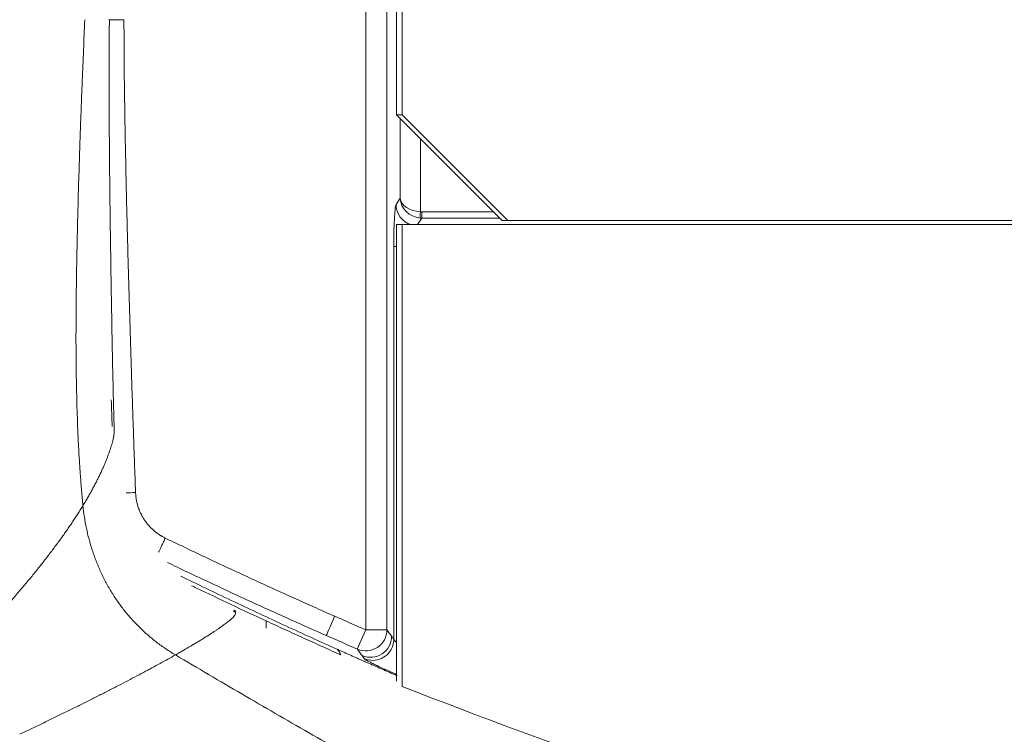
# Model space of a CAD drawing. Header units: millimetres. Extents: x 0 to 594, y 0 to 420.
# Tile 17 of 256: x 109 to 132, y 298 to 315. Entities that reach past the tile are written whole.
import ezdxf

# ---------------------------------------------------------------- set-up
doc = ezdxf.new("R2010")
doc.units = ezdxf.units.MM
doc.layers.add('1', color=7, linetype='Continuous', true_color=0xffffff)

msp = doc.modelspace()

# ---------------------------------------------------------------- linework, layer by layer
at = {"layer": '1', "color": 155, "linetype": 'Continuous', "lineweight": 18}
for p, q in [((117.53, 330.475), (117.53, 312.574)), ((117.661, 330.6), (117.661, 312.574)), ((117.53, 312.574), (120.028, 310.074)), ((117.661, 312.574), (117.53, 312.574)), ((117.661, 312.574), (120.159, 310.074)), ((117.661, 309.974), (117.53, 309.974)), ((117.53, 309.974), (117.53, 299.174)), ((140.647, 309.974), (117.661, 309.974)), ((117.661, 309.974), (117.661, 299.049)), ((120.159, 310.074), (120.028, 310.074)), ((120.159, 310.074), (140.647, 310.074))]:
    msp.add_line(p, q, dxfattribs=at)
at = {"layer": '1', "color": 155, "linetype": 'Continuous', "lineweight": 13}
for p, q in [((116.801, 300.388), (116.801, 329.26)), ((117.302, 329.26), (117.302, 300.388)), ((117.614, 310.599), (117.614, 312.491)), ((118.096, 312.009), (118.096, 310.279)), ((117.517, 310.451), (117.614, 310.599)), ((118.125, 310.278), (119.825, 310.278)), ((118.13, 310.129), (118.028, 309.974)), ((119.974, 310.129), (118.13, 310.129)), ((117.464, 309.455), (117.53, 309.455)), ((117.464, 300.163), (117.464, 309.455)), ((116.801, 300.388), (117.302, 300.388))]:
    msp.add_line(p, q, dxfattribs=at)
for centre, major_axis, ratio, start_param, end_param in [((117.522, 309.455), (0, -1), 0.057609, 3.228912, 4.712389), ((118.016, 310.451), (-0.418, 0.275), 0.994582, 0.584523, 1.862126), ((118.113, 310.599), (0.5, -0.031), 0.639113, 3.238797, 4.717291), ((118.113, 310.599), (0.48, -0.149), 0.929092, 3.464321, 4.942816), ((118.101, 310.279), (-0.013, -0.149), 0.034776, 4.715329, 6.191385), ((118.128, 310.63), (-0.247, -0.252), 0.991992, 0.687107, 0.77137), ((118.13, 310.278), (0, -0.15), 0.034899, 4.712389, 6.195866), ((118.133, 310.63), (-0.377, -0.332), 0.995826, 0.760622, 0.844885), ((111.36, 303.636), (0.5, 0.018), 0.000181, 1.575828, 2.045506), ((116.068, 300.709), (0.201, 0.458), 0.004609, 1.572825, 3.091248), ((116.803, 300.388), (0.406, 0.292), 0.995182, 3.682956, 5.658186), ((116.803, 300.388), (-0.199, -0.459), 0.004621, 4.71439, 6.232642), ((116.914, 300.234), (0.406, 0.292), 0.995185, 3.683433, 5.657957), ((116.965, 300.163), (0.406, 0.292), 0.995188, 3.683662, 5.360566)]:
    msp.add_ellipse(centre, major_axis=major_axis, ratio=ratio, start_param=start_param, end_param=end_param, dxfattribs=at)
at = {"layer": '1', "color": 155, "linetype": 'Continuous', "lineweight": 18}
msp.add_ellipse((116.965, 300.163), major_axis=(0.406, 0.292), ratio=0.995188, start_param=5.360566, end_param=5.657797, dxfattribs=at)
for points, knots in [([(110.157, 314.824), (110.146, 314.585), (110.136, 314.345), (110.116, 313.867), (110.106, 313.627), (110.091, 313.268), (110.087, 313.148), (110.077, 312.909), (110.073, 312.789), (110.064, 312.549), (110.06, 312.43), (110.051, 312.19), (110.047, 312.071), (110.035, 311.711), (110.027, 311.472), (110.012, 310.993), (110.005, 310.753), (109.992, 310.274), (109.986, 310.035), (109.975, 309.556), (109.97, 309.316), (109.963, 308.957), (109.961, 308.837), (109.958, 308.598), (109.955, 308.358), (109.952, 308.118), (109.95, 307.879), (109.95, 307.759), (109.948, 307.4), (109.948, 307.16), (109.951, 306.681), (109.954, 306.441), (109.963, 305.962), (109.969, 305.722), (109.985, 305.242), (109.995, 305.003), (110.013, 304.643), (110.02, 304.523), (110.031, 304.343), (110.035, 304.283), (110.041, 304.193), (110.043, 304.163), (110.048, 304.103), (110.05, 304.073), (110.061, 303.923), (110.07, 303.804), (110.091, 303.565), (110.102, 303.445), (110.113, 303.326)], [0, 0, 0, 0, 0.0625, 0.0625, 0.125, 0.125, 0.15625, 0.15625, 0.1875, 0.1875, 0.21875, 0.21875, 0.25, 0.25, 0.3125, 0.3125, 0.375, 0.375, 0.4375, 0.4375, 0.5, 0.5, 0.53125, 0.53125, 0.5625, 0.59375, 0.59375, 0.625, 0.625, 0.6875, 0.6875, 0.75, 0.75, 0.8125, 0.8125, 0.875, 0.875, 0.90625, 0.90625, 0.921875, 0.921875, 0.929687, 0.929687, 0.9375, 0.9375, 0.96875, 0.96875, 1, 1, 1, 1]), ([(110.113, 303.326), (110.102, 303.445), (110.091, 303.565), (110.07, 303.804), (110.061, 303.923), (110.05, 304.073), (110.048, 304.103), (110.043, 304.163), (110.041, 304.193), (110.035, 304.283), (110.031, 304.343), (110.02, 304.523), (110.013, 304.643), (109.995, 305.003), (109.985, 305.242), (109.969, 305.722), (109.963, 305.962), (109.954, 306.441), (109.951, 306.681), (109.948, 307.16), (109.948, 307.4), (109.95, 307.759), (109.95, 307.879), (109.952, 308.118), (109.955, 308.358), (109.958, 308.598), (109.961, 308.837), (109.963, 308.957), (109.97, 309.316), (109.975, 309.556), (109.986, 310.035), (109.992, 310.274), (110.005, 310.753), (110.012, 310.993), (110.027, 311.472), (110.035, 311.711), (110.047, 312.071), (110.051, 312.19), (110.06, 312.43), (110.064, 312.549), (110.073, 312.789), (110.077, 312.909), (110.087, 313.148), (110.091, 313.268), (110.106, 313.627), (110.116, 313.867), (110.136, 314.345), (110.146, 314.585), (110.157, 314.824)], [0, 0, 0, 0, 0.03125, 0.03125, 0.0625, 0.0625, 0.070313, 0.070313, 0.078125, 0.078125, 0.09375, 0.09375, 0.125, 0.125, 0.1875, 0.1875, 0.25, 0.25, 0.3125, 0.3125, 0.375, 0.375, 0.40625, 0.40625, 0.4375, 0.46875, 0.46875, 0.5, 0.5, 0.5625, 0.5625, 0.625, 0.625, 0.6875, 0.6875, 0.75, 0.75, 0.78125, 0.78125, 0.8125, 0.8125, 0.84375, 0.84375, 0.875, 0.875, 0.9375, 0.9375, 1, 1, 1, 1]), ([(110.722, 314.824), (110.722, 314.824), (110.728, 314.824), (110.734, 314.824), (110.751, 314.824), (110.775, 314.824), (110.8, 314.824), (110.82, 314.824), (110.827, 314.824), (110.836, 314.824), (110.837, 314.824), (110.841, 314.824), (110.843, 314.824), (110.848, 314.824), (110.851, 314.824), (110.869, 314.824), (110.883, 314.824), (110.912, 314.824), (110.927, 314.824), (110.957, 314.824), (110.973, 314.824), (110.992, 314.824), (110.996, 314.824), (111.004, 314.824), (111.016, 314.824), (111.028, 314.824), (111.051, 314.824), (111.067, 314.824), (111.083, 314.824)], [0, 0, 0, 0, 0.002464, 0.061143, 0.061143, 0.1785, 0.295857, 0.295857, 0.354536, 0.354536, 0.369205, 0.369205, 0.383875, 0.383875, 0.413214, 0.413214, 0.530572, 0.530572, 0.647929, 0.647929, 0.765286, 0.765286, 0.794625, 0.794625, 0.823964, 0.882643, 0.882643, 1, 1, 1, 1]), ([(110.853, 305.055), (110.839, 305.574), (110.813, 306.634), (110.786, 308.204), (110.758, 309.89), (110.738, 311.615), (110.729, 313.303), (110.734, 314.353), (110.738, 314.824)], [0, 0, 0, 0, 0.158907, 0.32473, 0.481425, 0.675987, 0.854536, 1, 1, 1, 1]), ([(110.113, 303.326), (110.122, 303.236), (110.145, 303.057), (110.176, 302.88), (110.213, 302.704), (110.233, 302.617), (110.279, 302.443), (110.304, 302.357), (110.346, 302.228), (110.368, 302.164), (110.395, 302.089), (110.407, 302.058), (110.415, 302.037), (110.419, 302.026), (110.456, 301.931), (110.526, 301.765), (110.645, 301.524), (110.734, 301.368), (110.827, 301.216), (110.876, 301.141), (110.978, 300.993), (111.032, 300.921), (111.102, 300.833), (111.123, 300.806), (111.144, 300.78), (111.159, 300.762), (111.166, 300.754), (111.203, 300.71), (111.232, 300.676), (111.323, 300.576), (111.385, 300.511), (111.513, 300.385), (111.644, 300.263), (111.851, 300.093), (111.997, 299.988), (112.146, 299.888), (112.222, 299.839), (112.3, 299.793)], [0, 0, 0, 0, 0.0625, 0.125, 0.125, 0.1875, 0.1875, 0.25, 0.25, 0.28125, 0.296875, 0.304688, 0.304688, 0.3125, 0.3125, 0.375, 0.4375, 0.5, 0.5, 0.5625, 0.5625, 0.625, 0.625, 0.640625, 0.648438, 0.648438, 0.65625, 0.65625, 0.6875, 0.6875, 0.75, 0.75, 0.8125, 0.875, 0.9375, 0.9375, 1, 1, 1, 1]), ([(112.3, 299.793), (112.222, 299.839), (112.146, 299.888), (111.997, 299.988), (111.851, 300.093), (111.644, 300.263), (111.513, 300.385), (111.385, 300.511), (111.323, 300.576), (111.232, 300.676), (111.203, 300.71), (111.166, 300.754), (111.159, 300.762), (111.144, 300.78), (111.123, 300.806), (111.102, 300.833), (111.032, 300.921), (110.978, 300.993), (110.876, 301.141), (110.827, 301.216), (110.734, 301.368), (110.645, 301.524), (110.526, 301.765), (110.456, 301.931), (110.419, 302.026), (110.415, 302.037), (110.407, 302.058), (110.395, 302.089), (110.368, 302.164), (110.346, 302.228), (110.304, 302.357), (110.279, 302.443), (110.233, 302.617), (110.213, 302.704), (110.176, 302.88), (110.145, 303.057), (110.122, 303.236), (110.113, 303.326)], [0, 0, 0, 0, 0.0625, 0.0625, 0.125, 0.1875, 0.25, 0.25, 0.3125, 0.3125, 0.34375, 0.34375, 0.351562, 0.351562, 0.359375, 0.375, 0.375, 0.4375, 0.4375, 0.5, 0.5, 0.5625, 0.625, 0.6875, 0.6875, 0.695312, 0.695312, 0.703125, 0.71875, 0.75, 0.75, 0.8125, 0.8125, 0.875, 0.875, 0.9375, 1, 1, 1, 1]), ([(112.3, 299.793), (112.823, 299.483), (113.347, 299.175), (114.397, 298.562), (114.924, 298.257), (115.977, 297.65), (116.505, 297.347), (117.562, 296.746), (118.091, 296.446), (119.151, 295.849), (119.681, 295.551), (120.743, 294.958), (121.275, 294.662), (122.339, 294.072), (122.871, 293.778), (123.936, 293.19), (124.469, 292.897), (125.536, 292.311), (126.069, 292.018), (127.135, 291.432), (127.668, 291.139), (128.468, 290.699), (128.734, 290.552), (129.267, 290.258), (129.533, 290.111), (130.332, 289.67), (130.864, 289.375), (131.66, 288.93), (131.926, 288.782), (132.456, 288.484), (132.721, 288.335), (133.25, 288.036), (133.515, 287.886), (134.043, 287.585), (134.307, 287.434), (134.833, 287.13), (135.096, 286.978), (135.621, 286.672), (135.884, 286.518), (136.407, 286.209), (136.668, 286.054), (137.189, 285.741), (137.448, 285.584), (137.707, 285.425)], [0, 0, 0, 0, 0.0625, 0.0625, 0.125, 0.125, 0.1875, 0.1875, 0.25, 0.25, 0.3125, 0.3125, 0.375, 0.375, 0.4375, 0.4375, 0.5, 0.5, 0.5625, 0.5625, 0.625, 0.625, 0.65625, 0.65625, 0.6875, 0.6875, 0.75, 0.75, 0.78125, 0.78125, 0.8125, 0.8125, 0.84375, 0.84375, 0.875, 0.875, 0.90625, 0.90625, 0.9375, 0.9375, 0.96875, 0.96875, 1, 1, 1, 1]), ([(112.3, 299.793), (112.823, 299.483), (113.347, 299.175), (114.397, 298.562), (114.924, 298.257), (115.977, 297.65), (116.505, 297.347), (117.562, 296.746), (118.091, 296.446), (119.151, 295.849), (119.681, 295.551), (120.743, 294.958), (121.275, 294.662), (122.339, 294.072), (122.871, 293.778), (123.936, 293.19), (124.469, 292.897), (125.536, 292.311), (126.069, 292.018), (127.135, 291.432), (127.668, 291.139), (128.468, 290.699), (128.734, 290.552), (129.267, 290.258), (129.533, 290.111), (130.332, 289.67), (130.864, 289.375), (131.66, 288.93), (131.926, 288.782), (132.456, 288.484), (132.721, 288.335), (133.25, 288.036), (133.515, 287.886), (134.043, 287.585), (134.307, 287.434), (134.833, 287.13), (135.096, 286.978), (135.621, 286.672), (135.884, 286.518), (136.407, 286.209), (136.668, 286.054), (137.189, 285.741), (137.448, 285.584), (137.707, 285.425)], [0, 0, 0, 0, 0.0625, 0.0625, 0.125, 0.125, 0.1875, 0.1875, 0.25, 0.25, 0.3125, 0.3125, 0.375, 0.375, 0.4375, 0.4375, 0.5, 0.5, 0.5625, 0.5625, 0.625, 0.625, 0.65625, 0.65625, 0.6875, 0.6875, 0.75, 0.75, 0.78125, 0.78125, 0.8125, 0.8125, 0.84375, 0.84375, 0.875, 0.875, 0.90625, 0.90625, 0.9375, 0.9375, 0.96875, 0.96875, 1, 1, 1, 1]), ([(116.212, 299.795), (116.21, 299.796), (116.207, 299.798), (116.202, 299.801), (116.199, 299.802), (116.194, 299.805), (116.192, 299.806), (116.187, 299.809), (116.185, 299.811), (116.183, 299.812)], [0, 0, 0, 0, 0.25, 0.25, 0.5, 0.5, 0.75, 0.75, 1, 1, 1, 1]), ([(117.661, 299.049), (121.328, 297.611), (125.04, 296.318), (132.54, 293.97), (136.492, 292.869), (140.48, 291.879), (140.647, 291.838)], [0, 0, 0, 0, 0.489335, 0.489335, 0.97867, 1, 1, 1, 1])]:
    msp.add_open_spline(points, degree=3, knots=knots, dxfattribs=at)
at = {"layer": '1', "color": 155, "linetype": 'Continuous', "lineweight": 13}
for points, knots in [([(111.083, 314.824), (111.083, 314.708), (111.084, 314.591), (111.084, 314.358), (111.085, 314.241), (111.086, 314.008), (111.087, 313.892), (111.089, 313.658), (111.09, 313.542), (111.094, 313.192), (111.098, 312.959), (111.105, 312.493), (111.109, 312.26), (111.117, 311.793), (111.122, 311.56), (111.132, 311.094), (111.137, 310.861), (111.153, 310.162), (111.165, 309.695), (111.19, 308.763), (111.204, 308.297), (111.225, 307.598), (111.232, 307.365), (111.246, 306.899), (111.254, 306.665), (111.276, 305.966), (111.292, 305.5), (111.316, 304.801), (111.324, 304.568), (111.341, 304.102), (111.349, 303.869), (111.358, 303.636)], [0, 0, 0, 0, 0.03125, 0.03125, 0.0625, 0.0625, 0.09375, 0.09375, 0.125, 0.125, 0.1875, 0.1875, 0.25, 0.25, 0.3125, 0.3125, 0.375, 0.375, 0.5, 0.5, 0.625, 0.625, 0.6875, 0.6875, 0.75, 0.75, 0.875, 0.875, 0.9375, 0.9375, 1, 1, 1, 1]), ([(110.113, 303.326), (110.132, 303.357), (110.151, 303.388), (110.188, 303.45), (110.206, 303.481), (110.241, 303.542), (110.267, 303.587), (110.293, 303.633), (110.305, 303.655), (110.309, 303.663), (110.317, 303.678), (110.322, 303.685), (110.342, 303.722), (110.358, 303.752), (110.389, 303.81), (110.404, 303.839), (110.434, 303.897), (110.448, 303.926), (110.476, 303.982), (110.49, 304.01), (110.53, 304.094), (110.555, 304.148), (110.591, 304.228), (110.603, 304.254), (110.625, 304.306), (110.636, 304.332), (110.656, 304.383), (110.667, 304.408), (110.686, 304.457), (110.695, 304.482), (110.713, 304.53), (110.73, 304.577), (110.746, 304.622), (110.761, 304.667), (110.768, 304.688), (110.778, 304.72), (110.781, 304.731), (110.787, 304.752), (110.79, 304.762), (110.805, 304.813), (110.815, 304.851), (110.828, 304.904), (110.832, 304.922), (110.836, 304.942), (110.837, 304.947), (110.838, 304.955), (110.84, 304.967), (110.842, 304.978), (110.846, 305.001), (110.848, 305.015), (110.85, 305.035), (110.851, 305.042), (110.852, 305.055), (110.852, 305.061), (110.853, 305.073), (110.853, 305.078), (110.853, 305.087), (110.853, 305.09), (110.853, 305.093)], [0, 0, 0, 0, 0.040364, 0.040364, 0.080728, 0.080728, 0.121092, 0.141274, 0.141274, 0.151365, 0.151365, 0.161456, 0.161456, 0.20182, 0.20182, 0.242185, 0.242185, 0.282549, 0.282549, 0.322913, 0.322913, 0.403641, 0.403641, 0.444005, 0.444005, 0.484369, 0.484369, 0.524733, 0.524733, 0.565097, 0.565097, 0.605461, 0.645825, 0.645825, 0.686189, 0.686189, 0.706371, 0.706371, 0.726554, 0.726554, 0.807282, 0.807282, 0.847646, 0.847646, 0.857737, 0.857737, 0.867828, 0.88801, 0.88801, 0.928374, 0.928374, 0.948556, 0.948556, 0.968738, 0.968738, 0.98892, 0.98892, 1, 1, 1, 1]), ([(111.358, 303.636), (111.359, 303.608), (111.361, 303.579), (111.366, 303.523), (111.374, 303.468), (111.391, 303.385), (111.406, 303.331), (111.419, 303.291), (111.424, 303.277), (111.431, 303.257), (111.433, 303.251), (111.438, 303.237), (111.441, 303.231), (111.454, 303.198), (111.465, 303.172), (111.489, 303.121), (111.515, 303.071), (111.558, 302.999), (111.591, 302.953), (111.616, 302.919), (111.625, 302.908), (111.638, 302.891), (111.645, 302.883), (111.652, 302.875), (111.656, 302.87), (111.659, 302.867), (111.68, 302.843), (111.699, 302.822), (111.738, 302.782), (111.779, 302.743), (111.844, 302.69), (111.89, 302.657), (111.925, 302.634), (111.937, 302.626), (111.955, 302.615), (111.961, 302.611), (111.974, 302.604), (111.98, 302.601), (112.011, 302.583), (112.036, 302.57), (112.061, 302.557)], [0, 0, 0, 0, 0.0625, 0.0625, 0.125, 0.1875, 0.25, 0.25, 0.28125, 0.28125, 0.296875, 0.296875, 0.3125, 0.3125, 0.375, 0.375, 0.4375, 0.5, 0.5625, 0.5625, 0.59375, 0.59375, 0.609375, 0.617187, 0.617187, 0.625, 0.625, 0.6875, 0.6875, 0.75, 0.8125, 0.875, 0.875, 0.90625, 0.90625, 0.921875, 0.921875, 0.9375, 0.9375, 1, 1, 1, 1]), ([(107.312, 299.854), (107.349, 299.894), (107.386, 299.933), (107.441, 299.993), (107.46, 300.012), (107.496, 300.052), (107.514, 300.071), (107.605, 300.17), (107.677, 300.248), (107.784, 300.365), (107.82, 300.403), (107.89, 300.481), (107.925, 300.519), (108.029, 300.635), (108.098, 300.712), (108.3, 300.941), (108.432, 301.092), (108.592, 301.28), (108.623, 301.317), (108.67, 301.373), (108.694, 301.401), (108.717, 301.429), (108.733, 301.448), (108.741, 301.457), (108.81, 301.541), (108.871, 301.614), (108.99, 301.761), (109.048, 301.833), (109.162, 301.977), (109.218, 302.048), (109.327, 302.189), (109.38, 302.259), (109.458, 302.363), (109.484, 302.398), (109.534, 302.467), (109.559, 302.501), (109.609, 302.569), (109.633, 302.603), (109.681, 302.671), (109.705, 302.705), (109.752, 302.772), (109.775, 302.805), (109.82, 302.872), (109.843, 302.905), (109.887, 302.971), (109.909, 303.004), (109.951, 303.069), (109.973, 303.102), (110.014, 303.166), (110.034, 303.198), (110.074, 303.263), (110.094, 303.295), (110.113, 303.326)], [0, 0, 0, 0, 0.03125, 0.03125, 0.046875, 0.046875, 0.0625, 0.0625, 0.125, 0.125, 0.15625, 0.15625, 0.1875, 0.1875, 0.25, 0.25, 0.375, 0.375, 0.40625, 0.40625, 0.421875, 0.429687, 0.429687, 0.4375, 0.4375, 0.5, 0.5, 0.5625, 0.5625, 0.625, 0.625, 0.6875, 0.6875, 0.71875, 0.71875, 0.75, 0.75, 0.78125, 0.78125, 0.8125, 0.8125, 0.84375, 0.84375, 0.875, 0.875, 0.90625, 0.90625, 0.9375, 0.9375, 0.96875, 0.96875, 1, 1, 1, 1]), ([(112.061, 302.557), (112.054, 302.543), (112.041, 302.515), (112.02, 302.472), (112, 302.431), (111.981, 302.39), (111.962, 302.351), (111.944, 302.314), (111.927, 302.279), (111.913, 302.249), (111.904, 302.231), (111.9, 302.223)], [0, 0, 0, 0, 0.113298, 0.226597, 0.339895, 0.453194, 0.566492, 0.67979, 0.793089, 0.906387, 1, 1, 1, 1]), ([(112.061, 302.557), (112.144, 302.517), (112.227, 302.477), (112.392, 302.398), (112.475, 302.358), (112.724, 302.239), (112.89, 302.16), (113.389, 301.925), (113.722, 301.77), (114.222, 301.539), (114.389, 301.462), (114.724, 301.309), (115.058, 301.158), (115.394, 301.007), (115.729, 300.857), (115.897, 300.783), (116.066, 300.709)], [0, 0, 0, 0, 0.0625, 0.0625, 0.125, 0.125, 0.25, 0.25, 0.5, 0.5, 0.625, 0.625, 0.75, 0.875, 0.875, 1, 1, 1, 1]), ([(115.867, 300.252), (115.698, 300.326), (115.529, 300.401), (115.192, 300.551), (115.024, 300.627), (114.687, 300.779), (114.519, 300.855), (114.184, 301.008), (114.016, 301.085), (113.513, 301.317), (113.179, 301.473), (112.678, 301.709), (112.512, 301.788), (112.266, 301.906), (112.187, 301.943), (112.109, 301.981)], [0, 0, 0, 0, 0.133804, 0.133804, 0.267608, 0.267608, 0.401412, 0.401412, 0.535216, 0.535216, 0.802823, 0.802823, 0.936627, 0.936627, 1, 1, 1, 1]), ([(112.432, 301.654), (112.452, 301.644), (112.472, 301.634), (112.892, 301.43), (113.294, 301.237), (113.898, 300.951), (114.1, 300.856), (114.503, 300.667), (114.705, 300.573), (115.11, 300.387), (115.313, 300.294), (115.718, 300.109), (115.921, 300.018), (116.125, 299.926)], [0, 0, 0, 0, 0.016313, 0.016313, 0.344209, 0.344209, 0.508156, 0.508156, 0.672104, 0.672104, 0.836052, 0.836052, 1, 1, 1, 1]), ([(112.683, 301.43), (112.721, 301.412), (113.032, 301.262), (113.344, 301.114), (113.894, 300.854), (114.169, 300.725), (114.445, 300.598)], [0, 0, 0, 0, 0.06367, 0.531835, 0.531835, 1, 1, 1, 1]), ([(113.667, 300.831), (113.675, 300.828), (113.682, 300.826), (113.691, 300.822), (113.694, 300.82), (113.699, 300.817), (113.702, 300.816), (113.709, 300.811), (113.713, 300.807), (113.718, 300.8), (113.72, 300.796), (113.723, 300.787), (113.723, 300.782), (113.723, 300.772), (113.722, 300.767), (113.718, 300.756), (113.715, 300.75), (113.711, 300.742), (113.71, 300.74), (113.708, 300.738), (113.707, 300.736), (113.707, 300.735), (113.704, 300.731), (113.702, 300.728), (113.69, 300.711), (113.677, 300.696), (113.646, 300.665), (113.628, 300.648), (113.603, 300.626), (113.598, 300.621), (113.587, 300.612), (113.581, 300.607), (113.564, 300.593), (113.552, 300.583), (113.513, 300.553), (113.486, 300.532), (113.425, 300.488), (113.392, 300.464), (113.34, 300.428), (113.322, 300.416), (113.284, 300.39), (113.265, 300.378), (113.206, 300.338), (113.164, 300.311), (113.076, 300.254), (113.03, 300.225), (112.957, 300.18), (112.932, 300.165), (112.881, 300.133), (112.842, 300.11), (112.802, 300.086), (112.782, 300.073), (112.775, 300.069), (112.761, 300.061), (112.727, 300.041), (112.692, 300.02), (112.607, 299.969), (112.548, 299.935), (112.457, 299.883), (112.426, 299.865), (112.364, 299.829), (112.332, 299.811), (112.3, 299.793)], [0, 0, 0, 0, 0.03125, 0.03125, 0.046875, 0.046875, 0.0625, 0.0625, 0.09375, 0.09375, 0.125, 0.125, 0.15625, 0.15625, 0.1875, 0.1875, 0.21875, 0.21875, 0.226563, 0.230469, 0.230469, 0.234375, 0.234375, 0.25, 0.25, 0.3125, 0.3125, 0.375, 0.375, 0.390625, 0.390625, 0.40625, 0.40625, 0.4375, 0.4375, 0.5, 0.5, 0.5625, 0.5625, 0.59375, 0.59375, 0.625, 0.625, 0.6875, 0.6875, 0.75, 0.75, 0.78125, 0.78125, 0.8125, 0.828125, 0.828125, 0.835938, 0.835938, 0.84375, 0.875, 0.875, 0.9375, 0.9375, 0.96875, 0.96875, 1, 1, 1, 1]), ([(114.445, 300.598), (114.592, 300.53), (114.739, 300.462), (115.033, 300.327), (115.18, 300.26), (115.475, 300.126), (115.622, 300.059), (115.917, 299.926), (116.065, 299.86), (116.213, 299.794)], [0, 0, 0, 0, 0.25, 0.25, 0.5, 0.5, 0.75, 0.75, 1, 1, 1, 1]), ([(117.413, 300.234), (117.427, 300.215), (117.44, 300.197), (117.457, 300.173), (117.461, 300.168), (117.464, 300.163)], [0, 0, 0, 0, 0.790216, 0.790216, 1, 1, 1, 1]), ([(117.464, 300.163), (117.465, 300.161), (117.467, 300.158), (117.471, 300.151), (117.474, 300.147), (117.481, 300.137), (117.485, 300.132), (117.492, 300.124), (117.494, 300.121), (117.498, 300.117), (117.499, 300.115), (117.502, 300.112), (117.503, 300.111), (117.51, 300.103), (117.516, 300.096), (117.524, 300.088), (117.525, 300.087), (117.526, 300.087)], [0, 0, 0, 0, 0.1946, 0.1946, 0.3892, 0.3892, 0.5838, 0.5838, 0.681099, 0.681099, 0.729749, 0.729749, 0.778399, 0.778399, 0.972999, 0.972999, 1, 1, 1, 1]), ([(116.209, 299.801), (116.209, 299.802), (116.208, 299.803), (116.207, 299.805), (116.206, 299.807), (116.205, 299.809), (116.204, 299.811), (116.203, 299.813), (116.202, 299.815), (116.202, 299.817), (116.201, 299.818), (116.2, 299.82), (116.199, 299.822), (116.198, 299.824), (116.197, 299.826), (116.196, 299.827), (116.195, 299.829), (116.194, 299.831), (116.193, 299.833), (116.192, 299.834), (116.191, 299.836), (116.19, 299.838), (116.189, 299.839), (116.188, 299.841), (116.187, 299.843), (116.186, 299.844), (116.186, 299.846), (116.185, 299.848), (116.184, 299.849), (116.183, 299.851), (116.182, 299.852), (116.181, 299.854), (116.18, 299.855), (116.179, 299.857), (116.178, 299.858), (116.177, 299.86), (116.176, 299.861), (116.176, 299.863), (116.175, 299.864), (116.174, 299.866), (116.173, 299.867), (116.172, 299.869), (116.171, 299.87), (116.17, 299.871), (116.169, 299.873), (116.168, 299.874), (116.167, 299.875), (116.167, 299.877), (116.166, 299.878), (116.165, 299.879), (116.164, 299.881), (116.163, 299.882), (116.162, 299.883), (116.161, 299.884), (116.16, 299.886), (116.16, 299.887), (116.159, 299.888), (116.158, 299.889), (116.157, 299.891), (116.156, 299.892), (116.155, 299.893), (116.154, 299.894), (116.154, 299.895), (116.153, 299.896), (116.152, 299.897), (116.151, 299.898), (116.15, 299.9), (116.149, 299.901), (116.148, 299.902), (116.148, 299.903), (116.147, 299.904), (116.146, 299.905), (116.145, 299.906), (116.144, 299.907), (116.143, 299.908), (116.143, 299.909), (116.142, 299.91), (116.141, 299.911), (116.14, 299.911), (116.139, 299.912), (116.138, 299.913), (116.138, 299.914), (116.137, 299.915), (116.136, 299.916), (116.135, 299.917), (116.134, 299.917), (116.134, 299.918), (116.133, 299.919), (116.132, 299.92), (116.131, 299.921), (116.13, 299.921), (116.13, 299.922), (116.129, 299.923), (116.128, 299.924), (116.127, 299.924), (116.126, 299.925), (116.126, 299.926), (116.125, 299.926), (116.125, 299.926)], [0, 0, 0, 0, 0.010887, 0.021765, 0.032632, 0.043489, 0.054336, 0.065173, 0.076, 0.086817, 0.097624, 0.108421, 0.119207, 0.129984, 0.140751, 0.151507, 0.162254, 0.17299, 0.183717, 0.194434, 0.20514, 0.215837, 0.226523, 0.2372, 0.247866, 0.258523, 0.26917, 0.279806, 0.290433, 0.30105, 0.311657, 0.322254, 0.332841, 0.343418, 0.353985, 0.364542, 0.37509, 0.385627, 0.396155, 0.406672, 0.41718, 0.427678, 0.438166, 0.448644, 0.459112, 0.469571, 0.48002, 0.490458, 0.500887, 0.511306, 0.521716, 0.532115, 0.542505, 0.552885, 0.563255, 0.573615, 0.583966, 0.594306, 0.604637, 0.614959, 0.62527, 0.635572, 0.645864, 0.656146, 0.666419, 0.676681, 0.686935, 0.697178, 0.707412, 0.717636, 0.72785, 0.738055, 0.74825, 0.758435, 0.76861, 0.778776, 0.788933, 0.799079, 0.809216, 0.819344, 0.829462, 0.83957, 0.849669, 0.859758, 0.869837, 0.879907, 0.889967, 0.900018, 0.910059, 0.92009, 0.930112, 0.940125, 0.950128, 0.960121, 0.970105, 0.98008, 0.990045, 1, 1, 1, 1]), ([(117.54, 299.301), (117.526, 299.307), (117.499, 299.319), (117.457, 299.337), (117.416, 299.355), (117.375, 299.373), (117.334, 299.391), (117.293, 299.409), (117.251, 299.427), (117.21, 299.445), (117.17, 299.463), (117.129, 299.481), (117.088, 299.499), (117.047, 299.517), (117.006, 299.535), (116.966, 299.553), (116.925, 299.57), (116.885, 299.588), (116.844, 299.606), (116.804, 299.624), (116.763, 299.642), (116.723, 299.66), (116.683, 299.678), (116.642, 299.695), (116.602, 299.713), (116.562, 299.731), (116.522, 299.749), (116.482, 299.767), (116.442, 299.784), (116.402, 299.802), (116.363, 299.82), (116.323, 299.838), (116.283, 299.856), (116.243, 299.873), (116.204, 299.891), (116.164, 299.909), (116.138, 299.921), (116.125, 299.926)], [0, 0, 0, 0, 0.029174, 0.058312, 0.087415, 0.116482, 0.145514, 0.17451, 0.20347, 0.232396, 0.261285, 0.29014, 0.318959, 0.347742, 0.376491, 0.405204, 0.433881, 0.462523, 0.49113, 0.519702, 0.548238, 0.576739, 0.605204, 0.633634, 0.662029, 0.690388, 0.718712, 0.747, 0.775253, 0.803471, 0.831653, 0.859799, 0.88791, 0.915986, 0.944026, 0.972031, 1, 1, 1, 1]), ([(112.3, 299.793), (112.242, 299.76), (112.183, 299.727), (112.062, 299.66), (111.939, 299.592), (111.81, 299.522), (111.711, 299.468), (111.678, 299.45), (111.611, 299.414), (111.577, 299.396), (111.475, 299.342), (111.405, 299.305), (111.263, 299.23), (111.191, 299.192), (111.045, 299.116), (110.97, 299.077), (110.875, 299.028), (110.856, 299.019), (110.818, 298.999), (110.761, 298.97), (110.664, 298.92), (110.585, 298.88), (110.536, 298.855), (110.526, 298.85), (110.506, 298.84), (110.476, 298.824), (110.366, 298.769), (110.264, 298.718), (110.1, 298.635), (110.017, 298.594), (109.892, 298.532), (109.85, 298.511), (109.765, 298.469), (109.723, 298.449), (109.594, 298.386), (109.508, 298.343), (109.334, 298.259), (109.246, 298.216), (109.069, 298.131), (108.98, 298.088), (108.844, 298.023), (108.799, 298.001), (108.708, 297.958), (108.663, 297.936), (108.617, 297.914)], [0, 0, 0, 0, 0.0625, 0.0625, 0.125, 0.1875, 0.1875, 0.21875, 0.21875, 0.25, 0.25, 0.3125, 0.3125, 0.375, 0.375, 0.4375, 0.4375, 0.453125, 0.453125, 0.46875, 0.5, 0.53125, 0.53125, 0.539062, 0.539062, 0.546875, 0.5625, 0.625, 0.625, 0.6875, 0.6875, 0.71875, 0.71875, 0.75, 0.75, 0.8125, 0.8125, 0.875, 0.875, 0.9375, 0.9375, 0.96875, 0.96875, 1, 1, 1, 1]), ([(117.517, 299.333), (117.492, 299.344), (117.443, 299.366), (117.396, 299.387), (117.349, 299.408), (117.326, 299.418), (117.292, 299.434), (117.281, 299.439), (117.264, 299.446), (117.256, 299.45), (117.248, 299.454), (117.242, 299.457), (117.239, 299.458), (117.215, 299.469), (117.172, 299.489), (117.132, 299.508), (117.093, 299.527), (117.074, 299.536), (117.037, 299.554), (117.02, 299.562), (117, 299.572), (116.998, 299.573), (116.994, 299.575), (116.988, 299.578), (116.973, 299.585), (116.961, 299.591), (116.938, 299.603), (116.924, 299.61), (116.896, 299.625), (116.883, 299.632), (116.859, 299.645), (116.848, 299.651), (116.837, 299.657), (116.836, 299.658), (116.833, 299.659), (116.829, 299.661), (116.821, 299.666), (116.815, 299.67), (116.803, 299.677), (116.796, 299.682), (116.784, 299.69), (116.779, 299.694), (116.771, 299.7), (116.768, 299.703), (116.767, 299.705)], [0, 0, 0, 0, 0.0625, 0.125, 0.125, 0.1875, 0.1875, 0.21875, 0.21875, 0.234375, 0.242188, 0.242188, 0.25, 0.25, 0.3125, 0.375, 0.375, 0.4375, 0.4375, 0.5, 0.5, 0.507813, 0.507813, 0.515625, 0.53125, 0.5625, 0.5625, 0.625, 0.625, 0.6875, 0.6875, 0.75, 0.75, 0.757813, 0.757813, 0.765625, 0.78125, 0.8125, 0.8125, 0.875, 0.875, 0.9375, 0.9375, 1, 1, 1, 1])]:
    msp.add_open_spline(points, degree=3, knots=knots, dxfattribs=at)
for points in [[(110.805, 305.194), (110.798, 305.407), (110.791, 305.619), (110.784, 305.832)], [(116.066, 300.709), (116.31, 300.601), (116.555, 300.494), (116.801, 300.388)], [(114.448, 300.429), (114.447, 300.485), (114.446, 300.541), (114.445, 300.598)], [(117.302, 300.388), (117.339, 300.337), (117.376, 300.285), (117.413, 300.234)], [(116.605, 299.93), (116.358, 300.037), (116.112, 300.144), (115.867, 300.252)], [(116.716, 299.776), (116.679, 299.827), (116.642, 299.879), (116.605, 299.93)], [(116.213, 299.794), (116.213, 299.794), (116.213, 299.795), (116.212, 299.795)], [(116.767, 299.705), (116.75, 299.728), (116.733, 299.752), (116.716, 299.776)]]:
    msp.add_open_spline(points, degree=3, dxfattribs=at)
at = {"layer": '1', "color": 155, "linetype": 'Continuous', "lineweight": 18}
for points in [[(113.735, 300.827), (113.719, 300.834), (113.703, 300.842), (113.687, 300.849)], [(116.209, 299.801), (116.201, 299.805), (116.192, 299.808), (116.183, 299.812)], [(116.209, 299.801), (116.201, 299.805), (116.192, 299.808), (116.183, 299.812)]]:
    msp.add_open_spline(points, degree=3, dxfattribs=at)

doc.saveas('drawing.dxf')
